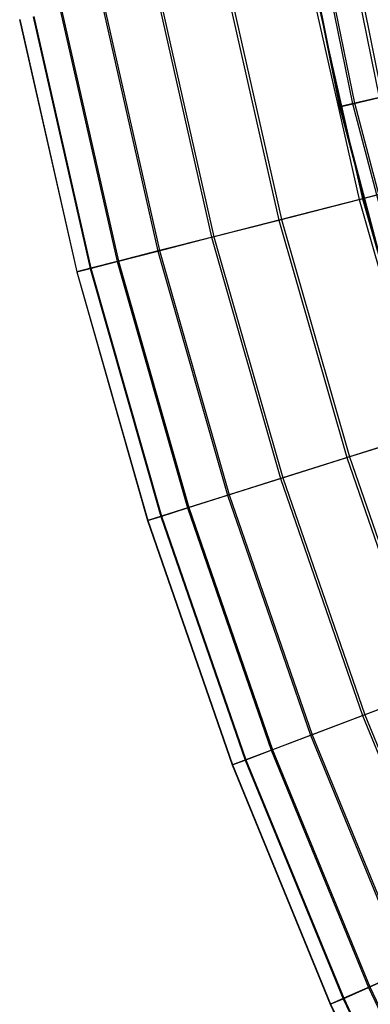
# Model space of a CAD drawing. Extents: x 0.1 to 12.1, y -6 to 6.
# Tile 7 of 256: x 0.175 to 0.628, y -2.429 to -1.16. Entities that reach past the tile are written whole.
import ezdxf

# ---------------------------------------------------------------- set-up
doc = ezdxf.new("R2010")
doc.units = 0
doc.header["$LTSCALE"] = 2.54
doc.layers.get('0').update_dxf_attribs({"linetype": 'CONTINUOUS'})

# ---------------------------------------------------------------- blocks, each defined once
blk = doc.blocks.new('DROPS_COLOR_B-11195_STL')
at = {"color": 0}
for p, q in [((0.6394, -1.2605, 8.4912), (0.5763, -0.949, 8.4912)), ((0.6394, -1.2605, 8.4912), (0.5763, -0.949, 8.4912)), ((0.6435, -1.2596, 6.8652), (0.5804, -0.9483, 6.8652)), ((0.6435, -1.2596, 6.8652), (0.5804, -0.9483, 6.8652)), ((0.5884, -1.2724, 7.8412), (0.5247, -0.9579, 7.8412)), ((0.5884, -1.2724, 7.8412), (0.5247, -0.9579, 7.8412)), ((0.5892, -1.2722, 7.515), (0.5255, -0.9578, 7.515)), ((0.5892, -1.2722, 7.515), (0.5255, -0.9578, 7.515)), ((0.6051, -1.2685, 8.1669), (0.5416, -0.955, 8.1669)), ((0.6051, -1.2685, 8.1669), (0.5416, -0.955, 8.1669)), ((0.6076, -1.2679, 7.1893), (0.5441, -0.9546, 7.1893)), ((0.6076, -1.2679, 7.1893), (0.5441, -0.9546, 7.1893)), ((0.5884, -1.2724, 7.8412), (0.6051, -1.2685, 8.1669)), ((0.5884, -1.2724, 7.8412), (0.6051, -1.2685, 8.1669)), ((0.6076, -1.2679, 7.1893), (0.5892, -1.2722, 7.515)), ((0.6076, -1.2679, 7.1893), (0.5892, -1.2722, 7.515)), ((0.6051, -1.2685, 8.1669), (0.6394, -1.2605, 8.4912)), ((0.6051, -1.2685, 8.1669), (0.6394, -1.2605, 8.4912)), ((0.6864, -1.5778, 8.1669), (0.6051, -1.2685, 8.1669)), ((0.6864, -1.5778, 8.1669), (0.6051, -1.2685, 8.1669)), ((0.6435, -1.2596, 6.8652), (0.6076, -1.2679, 7.1893)), ((0.6435, -1.2596, 6.8652), (0.6076, -1.2679, 7.1893)), ((0.6889, -1.5771, 7.1893), (0.6076, -1.2679, 7.1893)), ((0.6889, -1.5771, 7.1893), (0.6076, -1.2679, 7.1893)), ((0.5892, -1.2722, 7.515), (0.5884, -1.2724, 7.8412)), ((0.5892, -1.2722, 7.515), (0.5884, -1.2724, 7.8412)), ((0.6699, -1.5827, 7.8412), (0.5884, -1.2724, 7.8412)), ((0.6699, -1.5827, 7.8412), (0.5884, -1.2724, 7.8412)), ((0.6708, -1.5824, 7.515), (0.5892, -1.2722, 7.515)), ((0.6708, -1.5824, 7.515), (0.5892, -1.2722, 7.515))]:
    blk.add_line(p, q, dxfattribs=at)
blk = doc.blocks.new('GROUP_1')
at = {"color": 0}
for p, q in [((0.4844, 4.9102, 8.0967), (0.5533, 4.6053, 8.0967)), ((0.4844, 4.9102, 8.0967), (0.5533, 4.6053, 8.0967)), ((0.4886, 4.911, 3.8917), (0.5575, 4.6064, 3.8917)), ((0.4886, 4.911, 3.8917), (0.5575, 4.6064, 3.8917)), ((0.3795, 4.8895, 7.784), (0.4498, 4.5788, 7.784)), ((0.3795, 4.8895, 7.784), (0.4498, 4.5788, 7.784)), ((0.3831, 4.8902, 4.2042), (0.4533, 4.5797, 4.2042)), ((0.3831, 4.8902, 4.2042), (0.4533, 4.5797, 4.2042)), ((0.2917, 4.8722, 7.466), (0.363, 4.5567, 7.466)), ((0.2917, 4.8722, 7.466), (0.363, 4.5567, 7.466)), ((0.2947, 4.8728, 4.522), (0.366, 4.5574, 4.522)), ((0.2947, 4.8728, 4.522), (0.366, 4.5574, 4.522)), ((0.2212, 4.8583, 7.1435), (0.2934, 4.5389, 7.1435)), ((0.2212, 4.8583, 7.1435), (0.2934, 4.5389, 7.1435)), ((0.2235, 4.8587, 4.8444), (0.2957, 4.5395, 4.8444)), ((0.2235, 4.8587, 4.8444), (0.2957, 4.5395, 4.8444)), ((0.1153, 4.8374, 6.159), (0.1889, 4.5122, 6.159)), ((0.1153, 4.8374, 6.159), (0.1889, 4.5122, 6.159)), ((0.1157, 4.8375, 5.8286), (0.1892, 4.5122, 5.8286)), ((0.1157, 4.8375, 5.8286), (0.1892, 4.5122, 5.8286)), ((0.1328, 4.8409, 6.489), (0.2062, 4.5166, 6.489)), ((0.1328, 4.8409, 6.489), (0.2062, 4.5166, 6.489)), ((0.1338, 4.8411, 5.4987), (0.2072, 4.5168, 5.4987)), ((0.1338, 4.8411, 5.4987), (0.2072, 4.5168, 5.4987)), ((0.1682, 4.8478, 6.8175), (0.2411, 4.5255, 6.8175)), ((0.1682, 4.8478, 6.8175), (0.2411, 4.5255, 6.8175)), ((0.1698, 4.8481, 5.1703), (0.2427, 4.5259, 5.1703)), ((0.1698, 4.8481, 5.1703), (0.2427, 4.5259, 5.1703)), ((0.5533, 4.6053, 8.0967), (0.6734, 4.636, 8.403)), ((0.5533, 4.6053, 8.0967), (0.6734, 4.636, 8.403)), ((0.6782, 4.6372, 3.5857), (0.5575, 4.6064, 3.8917)), ((0.6782, 4.6372, 3.5857), (0.5575, 4.6064, 3.8917)), ((0.4498, 4.5788, 7.784), (0.5533, 4.6053, 8.0967)), ((0.4498, 4.5788, 7.784), (0.5533, 4.6053, 8.0967)), ((0.5575, 4.6064, 3.8917), (0.4533, 4.5797, 4.2042)), ((0.5575, 4.6064, 3.8917), (0.4533, 4.5797, 4.2042)), ((0.5533, 4.6053, 8.0967), (0.6391, 4.3048, 8.0967)), ((0.5533, 4.6053, 8.0967), (0.6391, 4.3048, 8.0967)), ((0.5575, 4.6064, 3.8917), (0.6432, 4.3061, 3.8917)), ((0.5575, 4.6064, 3.8917), (0.6432, 4.3061, 3.8917)), ((0.363, 4.5567, 7.466), (0.4498, 4.5788, 7.784)), ((0.363, 4.5567, 7.466), (0.4498, 4.5788, 7.784)), ((0.4533, 4.5797, 4.2042), (0.366, 4.5574, 4.522)), ((0.4533, 4.5797, 4.2042), (0.366, 4.5574, 4.522)), ((0.4498, 4.5788, 7.784), (0.5372, 4.2726, 7.784)), ((0.4498, 4.5788, 7.784), (0.5372, 4.2726, 7.784)), ((0.4533, 4.5797, 4.2042), (0.5407, 4.2737, 4.2042)), ((0.4533, 4.5797, 4.2042), (0.5407, 4.2737, 4.2042)), ((0.366, 4.5574, 4.522), (0.2957, 4.5395, 4.8444)), ((0.366, 4.5574, 4.522), (0.2957, 4.5395, 4.8444)), ((0.366, 4.5574, 4.522), (0.4547, 4.2465, 4.522)), ((0.366, 4.5574, 4.522), (0.4547, 4.2465, 4.522)), ((0.2934, 4.5389, 7.1435), (0.363, 4.5567, 7.466)), ((0.2934, 4.5389, 7.1435), (0.363, 4.5567, 7.466)), ((0.363, 4.5567, 7.466), (0.4518, 4.2456, 7.466)), ((0.363, 4.5567, 7.466), (0.4518, 4.2456, 7.466)), ((0.2411, 4.5255, 6.8175), (0.2934, 4.5389, 7.1435)), ((0.2411, 4.5255, 6.8175), (0.2934, 4.5389, 7.1435)), ((0.2957, 4.5395, 4.8444), (0.2427, 4.5259, 5.1703)), ((0.2957, 4.5395, 4.8444), (0.2427, 4.5259, 5.1703)), ((0.2934, 4.5389, 7.1435), (0.3833, 4.224, 7.1435)), ((0.2934, 4.5389, 7.1435), (0.3833, 4.224, 7.1435)), ((0.2957, 4.5395, 4.8444), (0.3855, 4.2247, 4.8444)), ((0.2957, 4.5395, 4.8444), (0.3855, 4.2247, 4.8444)), ((0.2062, 4.5166, 6.489), (0.2411, 4.5255, 6.8175)), ((0.2062, 4.5166, 6.489), (0.2411, 4.5255, 6.8175)), ((0.2427, 4.5259, 5.1703), (0.2072, 4.5168, 5.4987)), ((0.2427, 4.5259, 5.1703), (0.2072, 4.5168, 5.4987)), ((0.2411, 4.5255, 6.8175), (0.3317, 4.2077, 6.8175)), ((0.2411, 4.5255, 6.8175), (0.3317, 4.2077, 6.8175)), ((0.2427, 4.5259, 5.1703), (0.3334, 4.2082, 5.1703)), ((0.2427, 4.5259, 5.1703), (0.3334, 4.2082, 5.1703)), ((0.1889, 4.5122, 6.159), (0.2062, 4.5166, 6.489)), ((0.1889, 4.5122, 6.159), (0.2062, 4.5166, 6.489)), ((0.1889, 4.5122, 6.159), (0.2804, 4.1915, 6.159)), ((0.1892, 4.5122, 5.8286), (0.1889, 4.5122, 6.159)), ((0.1889, 4.5122, 6.159), (0.2804, 4.1915, 6.159)), ((0.1892, 4.5122, 5.8286), (0.1889, 4.5122, 6.159)), ((0.2072, 4.5168, 5.4987), (0.1892, 4.5122, 5.8286)), ((0.2072, 4.5168, 5.4987), (0.1892, 4.5122, 5.8286)), ((0.1892, 4.5122, 5.8286), (0.2807, 4.1916, 5.8286)), ((0.1892, 4.5122, 5.8286), (0.2807, 4.1916, 5.8286)), ((0.2062, 4.5166, 6.489), (0.2974, 4.1969, 6.489)), ((0.2062, 4.5166, 6.489), (0.2974, 4.1969, 6.489)), ((0.2072, 4.5168, 5.4987), (0.2984, 4.1972, 5.4987)), ((0.2072, 4.5168, 5.4987), (0.2984, 4.1972, 5.4987)), ((0.5372, 4.2726, 7.784), (0.6391, 4.3048, 8.0967)), ((0.5372, 4.2726, 7.784), (0.6391, 4.3048, 8.0967)), ((0.6432, 4.3061, 3.8917), (0.5407, 4.2737, 4.2042)), ((0.6432, 4.3061, 3.8917), (0.5407, 4.2737, 4.2042)), ((0.4518, 4.2456, 7.466), (0.5372, 4.2726, 7.784)), ((0.4518, 4.2456, 7.466), (0.5372, 4.2726, 7.784)), ((0.5407, 4.2737, 4.2042), (0.4547, 4.2465, 4.522)), ((0.5407, 4.2737, 4.2042), (0.4547, 4.2465, 4.522)), ((0.5372, 4.2726, 7.784), (0.6415, 3.9716, 7.784)), ((0.5372, 4.2726, 7.784), (0.6415, 3.9716, 7.784)), ((0.5407, 4.2737, 4.2042), (0.6449, 3.9729, 4.2042)), ((0.5407, 4.2737, 4.2042), (0.6449, 3.9729, 4.2042)), ((0.3833, 4.224, 7.1435), (0.4518, 4.2456, 7.466)), ((0.3833, 4.224, 7.1435), (0.4518, 4.2456, 7.466)), ((0.4547, 4.2465, 4.522), (0.3855, 4.2247, 4.8444)), ((0.4547, 4.2465, 4.522), (0.3855, 4.2247, 4.8444)), ((0.4518, 4.2456, 7.466), (0.5577, 3.94, 7.466)), ((0.4518, 4.2456, 7.466), (0.5577, 3.94, 7.466)), ((0.4547, 4.2465, 4.522), (0.5606, 3.9411, 4.522)), ((0.4547, 4.2465, 4.522), (0.5606, 3.9411, 4.522)), ((0.3317, 4.2077, 6.8175), (0.3833, 4.224, 7.1435)), ((0.3317, 4.2077, 6.8175), (0.3833, 4.224, 7.1435)), ((0.3855, 4.2247, 4.8444), (0.3334, 4.2082, 5.1703)), ((0.3855, 4.2247, 4.8444), (0.3334, 4.2082, 5.1703)), ((0.3833, 4.224, 7.1435), (0.4905, 3.9146, 7.1435)), ((0.3833, 4.224, 7.1435), (0.4905, 3.9146, 7.1435)), ((0.3855, 4.2247, 4.8444), (0.4927, 3.9154, 4.8444)), ((0.3855, 4.2247, 4.8444), (0.4927, 3.9154, 4.8444)), ((0.2974, 4.1969, 6.489), (0.3317, 4.2077, 6.8175)), ((0.2974, 4.1969, 6.489), (0.3317, 4.2077, 6.8175)), ((0.3334, 4.2082, 5.1703), (0.2984, 4.1972, 5.4987)), ((0.3334, 4.2082, 5.1703), (0.2984, 4.1972, 5.4987)), ((0.3317, 4.2077, 6.8175), (0.44, 3.8955, 6.8175)), ((0.3317, 4.2077, 6.8175), (0.44, 3.8955, 6.8175)), ((0.3334, 4.2082, 5.1703), (0.4416, 3.8961, 5.1703)), ((0.3334, 4.2082, 5.1703), (0.4416, 3.8961, 5.1703)), ((0.2804, 4.1915, 6.159), (0.2974, 4.1969, 6.489)), ((0.2804, 4.1915, 6.159), (0.2974, 4.1969, 6.489)), ((0.2807, 4.1916, 5.8286), (0.2804, 4.1915, 6.159)), ((0.2807, 4.1916, 5.8286), (0.2804, 4.1915, 6.159)), ((0.2804, 4.1915, 6.159), (0.3896, 3.8764, 6.159)), ((0.2804, 4.1915, 6.159), (0.3896, 3.8764, 6.159)), ((0.2984, 4.1972, 5.4987), (0.2807, 4.1916, 5.8286)), ((0.2984, 4.1972, 5.4987), (0.2807, 4.1916, 5.8286)), ((0.2807, 4.1916, 5.8286), (0.3899, 3.8765, 5.8286)), ((0.2807, 4.1916, 5.8286), (0.3899, 3.8765, 5.8286)), ((0.2974, 4.1969, 6.489), (0.4063, 3.8827, 6.489)), ((0.2974, 4.1969, 6.489), (0.4063, 3.8827, 6.489)), ((0.2984, 4.1972, 5.4987), (0.4073, 3.8831, 5.4987)), ((0.2984, 4.1972, 5.4987), (0.4073, 3.8831, 5.4987)), ((0.5577, 3.94, 7.466), (0.6415, 3.9716, 7.784)), ((0.5577, 3.94, 7.466), (0.6415, 3.9716, 7.784)), ((0.6449, 3.9729, 4.2042), (0.5606, 3.9411, 4.522)), ((0.6449, 3.9729, 4.2042), (0.5606, 3.9411, 4.522)), ((0.4905, 3.9146, 7.1435), (0.5577, 3.94, 7.466)), ((0.4905, 3.9146, 7.1435), (0.5577, 3.94, 7.466)), ((0.5606, 3.9411, 4.522), (0.4927, 3.9154, 4.8444)), ((0.5606, 3.9411, 4.522), (0.4927, 3.9154, 4.8444)), ((0.5577, 3.94, 7.466), (0.6805, 3.6407, 7.466)), ((0.5577, 3.94, 7.466), (0.6805, 3.6407, 7.466)), ((0.5606, 3.9411, 4.522), (0.6832, 3.6419, 4.522)), ((0.5606, 3.9411, 4.522), (0.6832, 3.6419, 4.522)), ((0.44, 3.8955, 6.8175), (0.4905, 3.9146, 7.1435)), ((0.44, 3.8955, 6.8175), (0.4905, 3.9146, 7.1435)), ((0.4927, 3.9154, 4.8444), (0.4416, 3.8961, 5.1703)), ((0.4927, 3.9154, 4.8444), (0.4416, 3.8961, 5.1703)), ((0.4905, 3.9146, 7.1435), (0.6148, 3.6116, 7.1435)), ((0.4905, 3.9146, 7.1435), (0.6148, 3.6116, 7.1435)), ((0.4927, 3.9154, 4.8444), (0.6169, 3.6126, 4.8444)), ((0.4927, 3.9154, 4.8444), (0.6169, 3.6126, 4.8444)), ((0.4063, 3.8827, 6.489), (0.44, 3.8955, 6.8175)), ((0.4063, 3.8827, 6.489), (0.44, 3.8955, 6.8175)), ((0.4416, 3.8961, 5.1703), (0.4073, 3.8831, 5.4987)), ((0.4416, 3.8961, 5.1703), (0.4073, 3.8831, 5.4987)), ((0.44, 3.8955, 6.8175), (0.5654, 3.5897, 6.8175)), ((0.44, 3.8955, 6.8175), (0.5654, 3.5897, 6.8175)), ((0.4416, 3.8961, 5.1703), (0.5669, 3.5904, 5.1703)), ((0.4416, 3.8961, 5.1703), (0.5669, 3.5904, 5.1703)), ((0.3896, 3.8764, 6.159), (0.4063, 3.8827, 6.489)), ((0.3896, 3.8764, 6.159), (0.4063, 3.8827, 6.489)), ((0.3899, 3.8765, 5.8286), (0.3896, 3.8764, 6.159)), ((0.3899, 3.8765, 5.8286), (0.3896, 3.8764, 6.159)), ((0.3896, 3.8764, 6.159), (0.5161, 3.5679, 6.159)), ((0.3896, 3.8764, 6.159), (0.5161, 3.5679, 6.159)), ((0.4073, 3.8831, 5.4987), (0.3899, 3.8765, 5.8286)), ((0.4073, 3.8831, 5.4987), (0.3899, 3.8765, 5.8286)), ((0.3899, 3.8765, 5.8286), (0.5165, 3.568, 5.8286)), ((0.3899, 3.8765, 5.8286), (0.5165, 3.568, 5.8286)), ((0.4063, 3.8827, 6.489), (0.5325, 3.5751, 6.489)), ((0.4063, 3.8827, 6.489), (0.5325, 3.5751, 6.489)), ((0.4073, 3.8831, 5.4987), (0.5334, 3.5756, 5.4987)), ((0.4073, 3.8831, 5.4987), (0.5334, 3.5756, 5.4987)), ((0.5654, 3.5897, 6.8175), (0.6148, 3.6116, 7.1435)), ((0.5654, 3.5897, 6.8175), (0.6148, 3.6116, 7.1435)), ((0.6169, 3.6126, 4.8444), (0.5669, 3.5904, 5.1703)), ((0.6169, 3.6126, 4.8444), (0.5669, 3.5904, 5.1703)), ((0.5325, 3.5751, 6.489), (0.5654, 3.5897, 6.8175)), ((0.5325, 3.5751, 6.489), (0.5654, 3.5897, 6.8175)), ((0.5669, 3.5904, 5.1703), (0.5334, 3.5756, 5.4987)), ((0.5669, 3.5904, 5.1703), (0.5334, 3.5756, 5.4987)), ((0.5654, 3.5897, 6.8175), (0.7076, 3.2914, 6.8175)), ((0.5654, 3.5897, 6.8175), (0.7076, 3.2914, 6.8175)), ((0.5669, 3.5904, 5.1703), (0.7091, 3.2922, 5.1703)), ((0.5669, 3.5904, 5.1703), (0.7091, 3.2922, 5.1703)), ((0.5161, 3.5679, 6.159), (0.5325, 3.5751, 6.489)), ((0.5161, 3.5679, 6.159), (0.5325, 3.5751, 6.489)), ((0.5165, 3.568, 5.8286), (0.5161, 3.5679, 6.159)), ((0.5165, 3.568, 5.8286), (0.5161, 3.5679, 6.159)), ((0.5161, 3.5679, 6.159), (0.6596, 3.2669, 6.159)), ((0.5161, 3.5679, 6.159), (0.6596, 3.2669, 6.159)), ((0.5334, 3.5756, 5.4987), (0.5165, 3.568, 5.8286)), ((0.5334, 3.5756, 5.4987), (0.5165, 3.568, 5.8286)), ((0.5165, 3.568, 5.8286), (0.6599, 3.2671, 5.8286)), ((0.5165, 3.568, 5.8286), (0.6599, 3.2671, 5.8286)), ((0.5325, 3.5751, 6.489), (0.6755, 3.275, 6.489)), ((0.5325, 3.5751, 6.489), (0.6755, 3.275, 6.489)), ((0.5334, 3.5756, 5.4987), (0.6764, 3.2755, 5.4987)), ((0.5334, 3.5756, 5.4987), (0.6764, 3.2755, 5.4987))]:
    blk.add_line(p, q, dxfattribs=at)
blk.add_blockref('DROPS_COLOR_B-11195_STL', (-0.06, 5.9973, -1.7), dxfattribs=at)

msp = doc.modelspace()

# ---------------------------------------------------------------- block references
at = {"color": 0}
msp.add_blockref('GROUP_1', (0.06, -5.9973, 1.7), dxfattribs=at)

doc.saveas('drawing.dxf')
